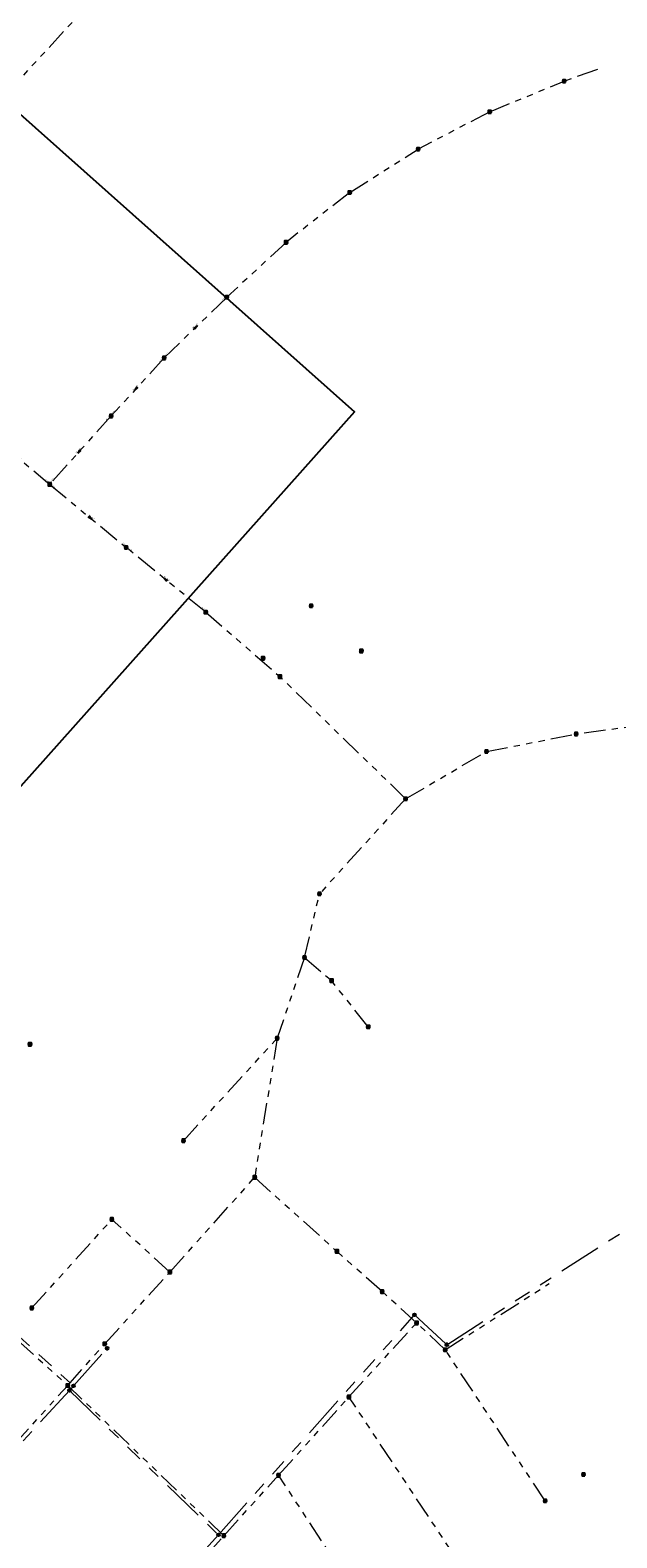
# Model space of a CAD drawing. Header units: metres. Extents: x 113080 to 114329, y 482672 to 483852.
# Tile 32 of 55: x 113739 to 113904, y 482991 to 483415. Entities that reach past the tile are written whole.
import ezdxf
from ezdxf.enums import TextEntityAlignment as Align

# ---------------------------------------------------------------- set-up
doc = ezdxf.new("R2010")
doc.units = ezdxf.units.M
doc.linetypes.add('RI-DRAINAGE', pattern=[19.2, 6, -1.8, 1.8, -1.8, 2.4, -1.8, 1.8, -1.8])
doc.linetypes.add('RI-GWA', pattern=[18.45, 6, -1.8, 1.75, -1.8, 1.75, -1.8, 1.75, -1.8])
doc.layers.get('Defpoints').update_dxf_attribs({"color": 11})
for name, color, linetype, lineweight in [('B-WE-RI-DRAINAGE_DRAIN-G', 252, 'RI-DRAINAGE', 18), ('B-WE-RI-DRAINAGE_PUT-S', 252, 'Continuous', 25), ('B-WE-RI-GWA_RIOOLPUT_INSPECTIEPUT-S', 252, 'Continuous', 25), ('B-WE-RI-GWA_STROOMRICHTING-S', 252, 'Continuous', 25), ('B-WE-RI-GWA_TRANSPORTLEIDING-G', 252, 'RI-GWA', 18)]:
    doc.layers.add(name, color=color, linetype=linetype, lineweight=lineweight)
doc.styles.add('NLCS-ISO', font='NLCS-ISO.ttf')

# ---------------------------------------------------------------- blocks, each defined once
blk = doc.blocks.new('SRI-DRAIN_PUT-SO')
at = {"lineweight": -3}
for radius in [2, 1.5]:
    blk.add_circle((0, 0), radius, dxfattribs=at)
blk = doc.blocks.new('B-SRI-PUT_GWA-SO')
blk.add_line((-1.4, -1.4), (1.4, 1.4))
at = {"lineweight": -3, "flags": 128}
blk.add_lwpolyline([(2, -2), (2, 2), (-2, 2), (-2, -2)], close=True, dxfattribs=at)
at = {"lineweight": -3}
blk.add_circle((0, 0), 2, dxfattribs=at)
blk = doc.blocks.new('*U140')
at = {"ltscale": 0.1}
blk.add_hatch(color=256, dxfattribs=at).paths.add_polyline_path([(2.5, 0), (-2.5, -0.8), (-2.5, 0.8)])
at = {"ltscale": 0.1, "flags": 128}
blk.add_lwpolyline([(2.5, 0), (-2.5, -0.8), (-2.5, 0.8)], close=True, dxfattribs=at)
at = {"ltscale": 0.1, "style": 'NLCS-ISO'}
for tag, p in [('BOBL', (-53.3, 0)), ('MAT', (-1, 0.5))]:
    blk.add_attdef(tag, text='', height=1.8, dxfattribs=at).set_placement(p, align=Align.BOTTOM_RIGHT)
for tag, p in [('DIA', (1, 0.5)), ('BOBR', (49.2, 0))]:
    blk.add_attdef(tag, text='', height=1.8, dxfattribs=at).set_placement(p, align=Align.BOTTOM_LEFT)
blk.add_attdef('JVA', text='', height=1.8, dxfattribs=at).set_placement((0, -1), align=Align.TOP_CENTER)
blk = doc.blocks.new('*U142')
at = {"ltscale": 0.1}
blk.add_hatch(color=256, dxfattribs=at).paths.add_polyline_path([(-2.5, 0), (2.5, -0.8), (2.5, 0.8)])
at = {"ltscale": 0.1, "flags": 128}
blk.add_lwpolyline([(-2.5, 0), (2.5, -0.8), (2.5, 0.8)], close=True, dxfattribs=at)
at = {"ltscale": 0.1, "style": 'NLCS-ISO'}
for tag, p in [('BOBL', (-52.1, 0)), ('MAT', (-1, 0.5))]:
    blk.add_attdef(tag, text='', height=1.8, dxfattribs=at).set_placement(p, align=Align.BOTTOM_RIGHT)
for tag, p in [('DIA', (1, 0.5)), ('BOBR', (58.4, 0))]:
    blk.add_attdef(tag, text='', height=1.8, dxfattribs=at).set_placement(p, align=Align.BOTTOM_LEFT)
blk.add_attdef('JVA', text='', height=1.8, dxfattribs=at).set_placement((0, -1), align=Align.TOP_CENTER)
blk = doc.blocks.new('*U143')
at = {"ltscale": 0.1}
blk.add_hatch(color=256, dxfattribs=at).paths.add_polyline_path([(-2.5, 0), (2.5, -0.8), (2.5, 0.8)])
at = {"ltscale": 0.1, "flags": 128}
blk.add_lwpolyline([(-2.5, 0), (2.5, -0.8), (2.5, 0.8)], close=True, dxfattribs=at)
at = {"ltscale": 0.1, "style": 'NLCS-ISO'}
for tag, p in [('BOBL', (-43.1, 0)), ('MAT', (-1, 0.5))]:
    blk.add_attdef(tag, text='', height=1.8, dxfattribs=at).set_placement(p, align=Align.BOTTOM_RIGHT)
for tag, p in [('DIA', (1, 0.5)), ('BOBR', (50.2, 0))]:
    blk.add_attdef(tag, text='', height=1.8, dxfattribs=at).set_placement(p, align=Align.BOTTOM_LEFT)
blk.add_attdef('JVA', text='', height=1.8, dxfattribs=at).set_placement((0, -1), align=Align.TOP_CENTER)
blk = doc.blocks.new('*U144')
at = {"ltscale": 0.1}
blk.add_hatch(color=256, dxfattribs=at).paths.add_polyline_path([(2.5, 0), (-2.5, -0.8), (-2.5, 0.8)])
at = {"ltscale": 0.1, "flags": 128}
blk.add_lwpolyline([(2.5, 0), (-2.5, -0.8), (-2.5, 0.8)], close=True, dxfattribs=at)
at = {"ltscale": 0.1, "style": 'NLCS-ISO'}
for tag, p in [('BOBL', (-53.4, 0)), ('MAT', (-1, 0.5))]:
    blk.add_attdef(tag, text='', height=1.8, dxfattribs=at).set_placement(p, align=Align.BOTTOM_RIGHT)
for tag, p in [('DIA', (1, 0.5)), ('BOBR', (52.4, 0))]:
    blk.add_attdef(tag, text='', height=1.8, dxfattribs=at).set_placement(p, align=Align.BOTTOM_LEFT)
blk.add_attdef('JVA', text='', height=1.8, dxfattribs=at).set_placement((0, -1), align=Align.TOP_CENTER)
blk = doc.blocks.new('*U145')
at = {"ltscale": 0.1}
blk.add_hatch(color=256, dxfattribs=at).paths.add_polyline_path([(2.5, 0), (-2.5, -0.8), (-2.5, 0.8)])
at = {"ltscale": 0.1, "flags": 128}
blk.add_lwpolyline([(2.5, 0), (-2.5, -0.8), (-2.5, 0.8)], close=True, dxfattribs=at)
at = {"ltscale": 0.1, "style": 'NLCS-ISO'}
for tag, p in [('BOBL', (-64.8, 0)), ('MAT', (-1, 0.5))]:
    blk.add_attdef(tag, text='', height=1.8, dxfattribs=at).set_placement(p, align=Align.BOTTOM_RIGHT)
for tag, p in [('DIA', (1, 0.5)), ('BOBR', (56, 0))]:
    blk.add_attdef(tag, text='', height=1.8, dxfattribs=at).set_placement(p, align=Align.BOTTOM_LEFT)
blk.add_attdef('JVA', text='', height=1.8, dxfattribs=at).set_placement((0, -1), align=Align.TOP_CENTER)
blk = doc.blocks.new('*U146')
at = {"ltscale": 0.1}
blk.add_hatch(color=256, dxfattribs=at).paths.add_polyline_path([(-2.5, 0), (2.5, -0.8), (2.5, 0.8)])
at = {"ltscale": 0.1, "flags": 128}
blk.add_lwpolyline([(-2.5, 0), (2.5, -0.8), (2.5, 0.8)], close=True, dxfattribs=at)
at = {"ltscale": 0.1, "style": 'NLCS-ISO'}
for tag, p in [('BOBL', (-61.9, 0)), ('MAT', (-1, 0.5))]:
    blk.add_attdef(tag, text='', height=1.8, dxfattribs=at).set_placement(p, align=Align.BOTTOM_RIGHT)
for tag, p in [('DIA', (1, 0.5)), ('BOBR', (62.9, 0))]:
    blk.add_attdef(tag, text='', height=1.8, dxfattribs=at).set_placement(p, align=Align.BOTTOM_LEFT)
blk.add_attdef('JVA', text='', height=1.8, dxfattribs=at).set_placement((0, -1), align=Align.TOP_CENTER)

msp = doc.modelspace()

# ---------------------------------------------------------------- linework, layer by layer
at = {"layer": 'B-WE-RI-DRAINAGE_DRAIN-G', "ltscale": 2, "flags": 128}
for points in [[(113696.62, 483083.84), (113751.48, 483033.71)], [(113856.36, 483045.27), (113909.94, 483079.67)], [(113792.2, 482991.85), (113847.31, 483053.66)], [(113847.31, 483053.66), (113856.36, 483045.27)], [(113751.48, 483033.71), (113760.94, 483044.27)], [(113751.48, 483033.71), (113750.35, 483032.43)], [(113750.35, 483032.43), (113734.86, 483015.41)], [(113750.35, 483032.43), (113792.2, 482991.85)], [(113792.2, 482991.85), (113757.67, 482953.74)]]:
    msp.add_lwpolyline(points, dxfattribs=at)
at = {"layer": 'B-WE-RI-GWA_TRANSPORTLEIDING-G', "flags": 128}
for points in [[(113761.2, 483427.9), (113735.72, 483400.22)], [(113898.68, 483403.68), (113889.3, 483400.4)], [(113868.4, 483391.8), (113889.3, 483400.4)], [(113868.4, 483391.8), (113848.3, 483381.3)], [(113829.1, 483369.1), (113848.3, 483381.3)], [(113829.1, 483369.1), (113811.2, 483355.1)], [(113811.2, 483355.1), (113794.6, 483339.7)], [(113777, 483322.6), (113794.6, 483339.7)], [(113777, 483322.6), (113762.1, 483306.3)], [(113762.1, 483306.3), (113744.83, 483287.09)], [(113726.3, 483302.8), (113744.83, 483287.09)], [(113744.83, 483287.09), (113766.32, 483269.35)], [(113788.65, 483251.16), (113766.32, 483269.35)], [(113788.65, 483251.16), (113809.51, 483233.04)], [(113844.8, 483198.7), (113809.51, 483233.04)], [(113919.2, 483220.4), (113892.7, 483216.9)], [(113867.5, 483212), (113892.7, 483216.9)], [(113844.8, 483198.7), (113867.5, 483212)], [(113844.8, 483198.7), (113820.6, 483172)], [(113816.4, 483154.1), (113820.6, 483172)], [(113816.4, 483154.1), (113808.7, 483131.4)], [(113816.4, 483154.1), (113824, 483147.6)], [(113834.3, 483134.6), (113824, 483147.6)], [(113782.4, 483102.6), (113808.7, 483131.4)], [(113808.7, 483131.4), (113802.4, 483092.3)], [(113778.6, 483065.7), (113802.4, 483092.3)], [(113802.4, 483092.3), (113825.5, 483071.5)], [(113694.79, 483083.75), (113749.9, 483033.81)], [(113739.8, 483055.6), (113762.3, 483080.5)], [(113778.6, 483065.7), (113762.3, 483080.5)], [(113838.2, 483060.2), (113825.5, 483071.5)], [(113760.29, 483045.52), (113778.6, 483065.7)], [(113847.87, 483051.4), (113838.2, 483060.2)], [(113855.93, 483043.85), (113885.11, 483062.45)], [(113828.87, 483030.59), (113847.87, 483051.4)], [(113855.93, 483043.85), (113847.87, 483051.4)], [(113749.9, 483033.81), (113760.29, 483045.52)], [(113884, 483001.4), (113855.93, 483043.85)], [(113734.84, 483017.2), (113749.9, 483033.81)], [(113793.74, 482991.58), (113749.9, 483033.81)], [(113809.11, 483008.57), (113828.87, 483030.59)], [(113861.41, 482981.63), (113828.87, 483030.59)], [(113793.74, 482991.58), (113809.11, 483008.57)], [(113841.41, 482959.32), (113809.11, 483008.57)], [(113788.94, 482986.25), (113793.74, 482991.58)]]:
    msp.add_lwpolyline(points, dxfattribs=at)
at = {"layer": 'Defpoints', "flags": 128}
msp.add_lwpolyline([(113511.79, 483591.39), (113830.43, 483307.45), (113590.65, 483038.38), (113272.02, 483322.31)], close=True, dxfattribs=at)

# ---------------------------------------------------------------- block references
at = {"layer": 'B-WE-RI-DRAINAGE_PUT-S', "xscale": 0.2, "yscale": 0.2, "zscale": 0.2}
for p in [(113847.31, 483053.66), (113760.94, 483044.27), (113856.36, 483045.27), (113751.48, 483033.71), (113750.35, 483032.43), (113792.2, 482991.85)]:
    msp.add_blockref('SRI-DRAIN_PUT-SO', p, dxfattribs=at)
at = {"layer": 'B-WE-RI-GWA_RIOOLPUT_INSPECTIEPUT-S', "xscale": 0.2, "yscale": 0.2, "zscale": 0.2}
for p in [(113889.3, 483400.4), (113868.4, 483391.8), (113848.3, 483381.3), (113829.1, 483369.1), (113811.2, 483355.1), (113794.6, 483339.7), (113777, 483322.6), (113762.1, 483306.3), (113744.83, 483287.09), (113766.32, 483269.35), (113788.65, 483251.16), (113818.26, 483252.95), (113804.75, 483238.21), (113832.38, 483240.25), (113809.51, 483233.04), (113892.7, 483216.9), (113867.5, 483212), (113844.8, 483198.7), (113820.6, 483172), (113816.4, 483154.1), (113824, 483147.6), (113808.7, 483131.4), (113834.3, 483134.6), (113739.3, 483129.7), (113782.4, 483102.6), (113802.4, 483092.3), (113762.3, 483080.5), (113825.5, 483071.5), (113778.6, 483065.7), (113838.2, 483060.2), (113739.8, 483055.6), (113847.87, 483051.4), (113760.29, 483045.52), (113855.93, 483043.85), (113749.9, 483033.81), (113828.87, 483030.59), (113809.11, 483008.57), (113894.74, 483008.8), (113884, 483001.4), (113793.74, 482991.58)]:
    msp.add_blockref('B-SRI-PUT_GWA-SO', p, dxfattribs=at)
at = {"layer": 'B-WE-RI-GWA_STROOMRICHTING-S', "xscale": 0.2, "yscale": 0.2, "zscale": 0.2}
for name, p, rotation, values in [('*U144', (113785.88, 483331.23), 44.17446952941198, {'MAT': 'BT', 'DIA': '400', 'BOBL': '-6.22', 'BOBR': '-6.25'}), ('*U143', (113769.06, 483313.92), 47.56924102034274, {'MAT': 'BT', 'DIA': '400', 'BOBL': '-6.29', 'BOBR': '-6.24'}), ('*U142', (113753.03, 483296.22), 48.04411198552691, {'MAT': 'BT', 'DIA': '400', 'BOBL': '-6.39', 'BOBR': '-6.28'}), ('*U140', (113735.92, 483294.65), 319.7082433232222, {'MAT': 'BT', 'DIA': '600', 'BOBL': '-7.01', 'BOBR': '-7.03'}), ('*U145', (113756.25, 483277.66), 320.4603190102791, {'MAT': 'BT', 'DIA': '500', 'BOBL': '-7.04', 'BOBR': '-7.06'}), ('*U146', (113777.35, 483260.37), 320.8337675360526, {'MAT': 'BT', 'DIA': '500', 'BOBL': '-7.08', 'BOBR': '-7.03'})]:
    msp.add_blockref(name, p, dxfattribs=dict(at, rotation=rotation)).add_auto_attribs(values)

doc.saveas('drawing.dxf')
